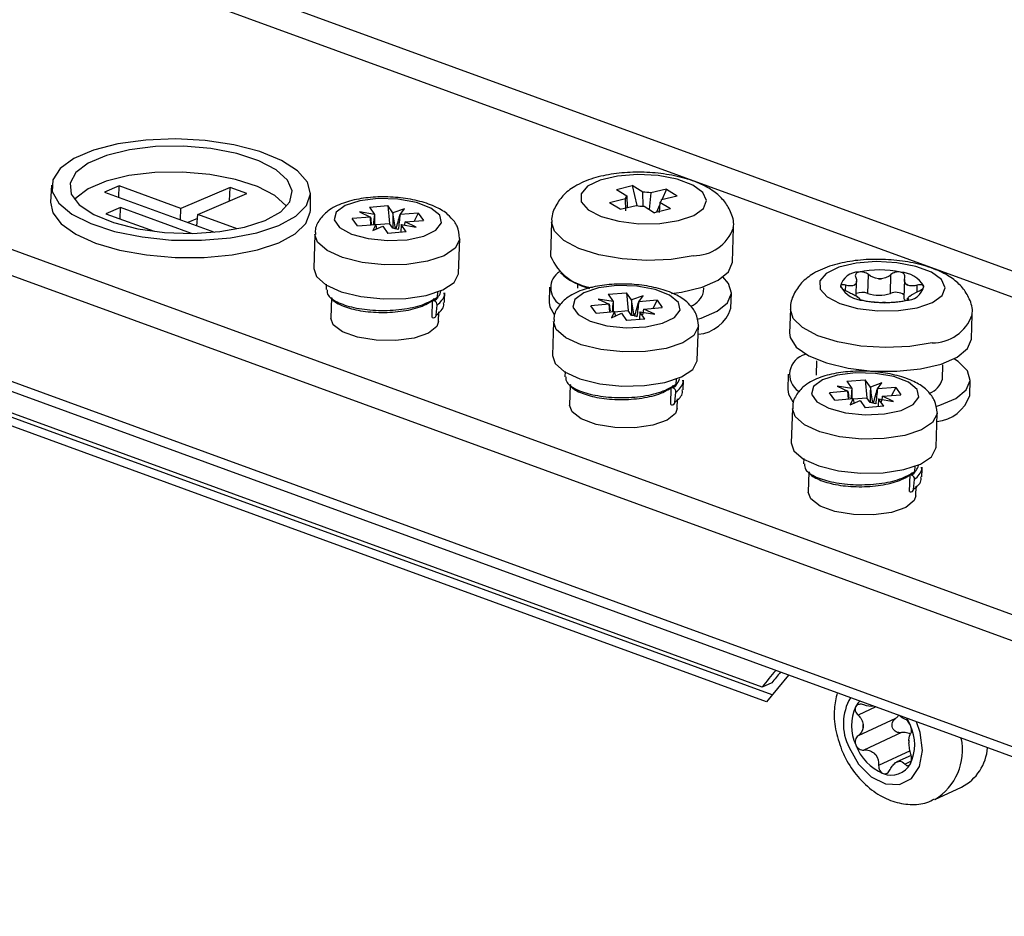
# Model space of a CAD drawing. Header units: millimetres. Extents: x -0.43 to 1.28, y -0.94 to 1.34.
# Tile 81 of 177: x 0.655 to 0.708, y -0.7615 to -0.7132. Entities that reach past the tile are written whole.
import ezdxf

# ---------------------------------------------------------------- set-up
doc = ezdxf.new("R2010")
doc.units = ezdxf.units.MM

msp = doc.modelspace()

# ---------------------------------------------------------------- linework, layer by layer
at = {"color": 250, "linetype": 'Continuous', "lineweight": 25}
for p, q in [((0.650827, -0.705688), (0.735559, -0.736615)), ((0.732749, -0.737012), (0.651349, -0.707301)), ((0.699458, -0.727781), (0.699467, -0.72749)), ((0.703307, -0.727846), (0.703319, -0.727491)), ((0.702839, -0.728262), (0.70284, -0.728227)), ((0.701085, -0.750202), (0.700126, -0.750646)), ((0.702929, -0.752573), (0.701237, -0.753355)), ((0.702997, -0.753131), (0.702657, -0.753287))]:
    msp.add_line(p, q, dxfattribs=at)
at = {"color": 7, "linetype": 'Continuous', "lineweight": 25}
for p, q in [((0.631589, -0.717177), (0.734444, -0.754719)), ((0.733762, -0.755893), (0.630907, -0.718351)), ((0.656693, -0.722097), (0.656638, -0.723016)), ((0.660327, -0.722138), (0.659543, -0.722472)), ((0.66031, -0.722752), (0.660327, -0.722138)), ((0.663655, -0.723353), (0.660327, -0.722138)), ((0.666302, -0.722225), (0.663655, -0.723353)), ((0.666281, -0.722952), (0.666302, -0.722225)), ((0.667209, -0.722556), (0.666302, -0.722225)), ((0.687109, -0.72233), (0.687964, -0.722128)), ((0.688535, -0.722476), (0.687964, -0.722128)), ((0.687964, -0.722128), (0.688209, -0.723201)), ((0.659543, -0.722472), (0.665465, -0.724634)), ((0.664562, -0.723684), (0.667209, -0.722556)), ((0.67063, -0.723458), (0.670633, -0.722538)), ((0.687109, -0.72233), (0.68768, -0.722678)), ((0.68768, -0.722678), (0.687692, -0.723306)), ((0.688549, -0.723237), (0.688535, -0.722476)), ((0.688965, -0.722521), (0.688871, -0.723404)), ((0.689815, -0.72232), (0.688965, -0.722521)), ((0.689539, -0.72287), (0.690389, -0.72267)), ((0.689815, -0.72232), (0.689579, -0.722861)), ((0.689815, -0.72232), (0.690389, -0.72267)), ((0.660402, -0.723303), (0.659617, -0.723637)), ((0.660384, -0.723917), (0.660402, -0.723303)), ((0.664227, -0.724699), (0.660402, -0.723303)), ((0.67381, -0.723281), (0.674801, -0.723199)), ((0.67381, -0.723281), (0.674085, -0.723674)), ((0.675077, -0.723592), (0.674801, -0.723199)), ((0.674801, -0.723199), (0.674893, -0.724166)), ((0.687596, -0.722844), (0.686746, -0.723044)), ((0.68732, -0.723394), (0.686746, -0.723044)), ((0.68732, -0.723394), (0.68817, -0.723194)), ((0.687625, -0.72349), (0.687596, -0.722844)), ((0.688599, -0.723238), (0.68917, -0.723586)), ((0.689442, -0.723176), (0.689276, -0.723557)), ((0.689454, -0.723036), (0.689408, -0.723582)), ((0.690025, -0.723384), (0.689454, -0.723036)), ((0.659617, -0.723637), (0.66222, -0.724587)), ((0.663637, -0.723967), (0.663655, -0.723353)), ((0.664519, -0.724289), (0.664562, -0.723684)), ((0.666679, -0.724457), (0.664562, -0.723684)), ((0.67387, -0.723818), (0.672884, -0.723899)), ((0.674085, -0.723674), (0.673281, -0.72354)), ((0.673281, -0.72354), (0.67387, -0.723818)), ((0.673893, -0.724234), (0.67387, -0.723818)), ((0.674085, -0.723674), (0.674081, -0.724219)), ((0.675698, -0.723368), (0.675077, -0.723592)), ((0.675458, -0.723687), (0.675698, -0.723368)), ((0.676444, -0.723605), (0.675458, -0.723687)), ((0.676444, -0.723605), (0.676212, -0.724043)), ((0.676444, -0.723605), (0.676721, -0.724001)), ((0.689276, -0.723557), (0.689166, -0.723583)), ((0.690025, -0.723384), (0.68917, -0.723586)), ((0.689276, -0.723557), (0.689281, -0.72356)), ((0.630629, -0.723939), (0.733484, -0.76148)), ((0.664547, -0.723896), (0.664037, -0.724113)), ((0.67316, -0.724294), (0.672884, -0.723899)), ((0.67316, -0.724294), (0.674147, -0.724213)), ((0.674147, -0.724213), (0.673989, -0.724552)), ((0.673989, -0.724552), (0.674528, -0.724308)), ((0.674149, -0.724227), (0.674893, -0.724166)), ((0.674528, -0.724308), (0.674804, -0.724701)), ((0.675071, -0.724421), (0.674893, -0.724166)), ((0.67552, -0.724226), (0.675496, -0.724644)), ((0.675795, -0.724619), (0.67552, -0.724226)), ((0.67552, -0.724226), (0.676324, -0.72436)), ((0.675735, -0.724082), (0.676721, -0.724001)), ((0.676324, -0.72436), (0.675735, -0.724082)), ((0.683626, -0.724082), (0.683568, -0.725922)), ((0.693363, -0.726232), (0.693421, -0.724392)), ((0.630939, -0.7246), (0.733794, -0.762141)), ((0.670875, -0.724747), (0.670817, -0.726586)), ((0.675795, -0.724619), (0.674804, -0.724701)), ((0.675207, -0.724447), (0.675266, -0.724426)), ((0.678613, -0.726833), (0.678671, -0.724993)), ((0.700656, -0.727931), (0.700688, -0.726915)), ((0.701868, -0.727932), (0.7019, -0.726916)), ((0.671489, -0.727438), (0.67148, -0.727729)), ((0.685021, -0.727421), (0.685014, -0.72764)), ((0.700022, -0.728067), (0.700047, -0.727276)), ((0.702623, -0.727186), (0.702592, -0.728156)), ((0.67748, -0.728131), (0.677488, -0.727856)), ((0.677851, -0.728022), (0.677834, -0.727903)), ((0.683515, -0.727592), (0.683489, -0.72842)), ((0.686667, -0.727973), (0.687658, -0.727892)), ((0.686667, -0.727973), (0.686942, -0.728367)), ((0.687934, -0.728285), (0.687658, -0.727892)), ((0.687658, -0.727892), (0.687749, -0.728859)), ((0.688555, -0.72806), (0.687934, -0.728285)), ((0.688315, -0.728379), (0.688555, -0.72806)), ((0.691811, -0.727855), (0.691818, -0.727636)), ((0.693284, -0.72873), (0.69331, -0.727902)), ((0.671768, -0.728158), (0.671733, -0.729258)), ((0.677183, -0.729223), (0.677212, -0.728301)), ((0.677305, -0.728203), (0.677212, -0.728301)), ((0.677299, -0.728328), (0.677231, -0.728307)), ((0.677406, -0.729106), (0.677456, -0.728564)), ((0.686727, -0.72851), (0.685741, -0.728592)), ((0.686017, -0.728987), (0.685741, -0.728592)), ((0.686942, -0.728367), (0.686138, -0.728233)), ((0.686138, -0.728233), (0.686727, -0.72851)), ((0.68675, -0.728927), (0.686727, -0.72851)), ((0.686942, -0.728367), (0.686938, -0.728879)), ((0.689301, -0.728298), (0.688315, -0.728379)), ((0.689301, -0.728298), (0.689069, -0.728736)), ((0.689301, -0.728298), (0.689578, -0.728694)), ((0.700215, -0.72824), (0.700216, -0.728211)), ((0.70279, -0.728195), (0.702787, -0.728283)), ((0.67753, -0.729442), (0.677547, -0.728922)), ((0.686017, -0.728987), (0.687004, -0.728906)), ((0.687004, -0.728906), (0.686846, -0.729245)), ((0.686846, -0.729245), (0.687385, -0.729)), ((0.687006, -0.72892), (0.687749, -0.728859)), ((0.687385, -0.729), (0.687661, -0.729394)), ((0.687928, -0.729113), (0.687749, -0.728859)), ((0.688063, -0.72914), (0.688123, -0.729119)), ((0.688377, -0.728918), (0.688353, -0.729337)), ((0.688652, -0.729312), (0.688377, -0.728918)), ((0.688377, -0.728918), (0.689181, -0.729052)), ((0.688592, -0.728775), (0.689578, -0.728694)), ((0.689181, -0.729052), (0.688592, -0.728775)), ((0.696483, -0.728775), (0.696442, -0.730063)), ((0.706237, -0.730372), (0.706278, -0.729085)), ((0.677183, -0.729223), (0.677215, -0.729233)), ((0.683732, -0.729439), (0.683674, -0.731279)), ((0.688652, -0.729312), (0.687661, -0.729394)), ((0.69147, -0.731526), (0.691528, -0.729686)), ((0.694959, -0.749131), (0.647316, -0.731742)), ((0.697895, -0.731562), (0.697871, -0.732332)), ((0.704668, -0.732547), (0.704692, -0.731777)), ((0.695499, -0.749552), (0.647369, -0.731985)), ((0.684346, -0.732131), (0.684337, -0.732421)), ((0.696372, -0.732285), (0.696346, -0.733113)), ((0.695205, -0.74992), (0.647383, -0.732465)), ((0.684625, -0.732851), (0.68459, -0.733951)), ((0.690337, -0.732824), (0.690345, -0.732549)), ((0.690708, -0.732714), (0.690691, -0.732596)), ((0.699523, -0.732666), (0.700515, -0.732584)), ((0.699523, -0.732666), (0.699799, -0.733059)), ((0.70079, -0.732978), (0.700515, -0.732584)), ((0.700515, -0.732584), (0.700606, -0.733551)), ((0.701412, -0.732753), (0.70079, -0.732978)), ((0.701172, -0.733072), (0.701412, -0.732753)), ((0.706141, -0.733423), (0.706167, -0.732595)), ((0.69004, -0.733916), (0.690069, -0.732994)), ((0.690162, -0.732896), (0.690069, -0.732994)), ((0.690156, -0.733021), (0.690088, -0.733)), ((0.690263, -0.733799), (0.690313, -0.733256)), ((0.699584, -0.733203), (0.698597, -0.733284)), ((0.698874, -0.73368), (0.698597, -0.733284)), ((0.699799, -0.733059), (0.698995, -0.732926)), ((0.698995, -0.732926), (0.699584, -0.733203)), ((0.699607, -0.733619), (0.699584, -0.733203)), ((0.699799, -0.733059), (0.699795, -0.733571)), ((0.702158, -0.732991), (0.701172, -0.733072)), ((0.701449, -0.733468), (0.702435, -0.733386)), ((0.702158, -0.732991), (0.701926, -0.733428)), ((0.702158, -0.732991), (0.702435, -0.733386)), ((0.69004, -0.733916), (0.690072, -0.733926)), ((0.690387, -0.734134), (0.690404, -0.733615)), ((0.698874, -0.73368), (0.699861, -0.733599)), ((0.699861, -0.733599), (0.699703, -0.733937)), ((0.699703, -0.733937), (0.700242, -0.733693)), ((0.699863, -0.733613), (0.700606, -0.733551)), ((0.700242, -0.733693), (0.700517, -0.734086)), ((0.700785, -0.733806), (0.700606, -0.733551)), ((0.70092, -0.733833), (0.70098, -0.733811)), ((0.701234, -0.733611), (0.70121, -0.734029)), ((0.701509, -0.734005), (0.701234, -0.733611)), ((0.701234, -0.733611), (0.702038, -0.733745)), ((0.702038, -0.733745), (0.701449, -0.733468)), ((0.696589, -0.734132), (0.696531, -0.735972)), ((0.701509, -0.734005), (0.700517, -0.734086)), ((0.704327, -0.736218), (0.704385, -0.734379)), ((0.697203, -0.736824), (0.697194, -0.737114)), ((0.697482, -0.737544), (0.697447, -0.738644)), ((0.703019, -0.737589), (0.702926, -0.737687)), ((0.703194, -0.737517), (0.703202, -0.737242)), ((0.703565, -0.737407), (0.703548, -0.737289)), ((0.702897, -0.738608), (0.702926, -0.737687)), ((0.703013, -0.737714), (0.702945, -0.737692)), ((0.703119, -0.738492), (0.70317, -0.737949)), ((0.702897, -0.738608), (0.702929, -0.738618)), ((0.703244, -0.738827), (0.70326, -0.738308)), ((0.696381, -0.748486), (0.695205, -0.74992)), ((0.695481, -0.748909), (0.694959, -0.749131)), ((0.702149, -0.750825), (0.700127, -0.75176)), ((0.702462, -0.751589), (0.70044, -0.752524)), ((0.702987, -0.752812), (0.702219, -0.753166)), ((0.704267, -0.75519), (0.705702, -0.754526))]:
    msp.add_line(p, q, dxfattribs=at)
at = {"color": 7, "linetype": 'Continuous', "lineweight": 25, "flags": 128}
for points in [[(0.668936, -0.724273), (0.669845, -0.723773), (0.670421, -0.723196), (0.670632, -0.722574), (0.670468, -0.721939), (0.669936, -0.721327), (0.669067, -0.720769), (0.667906, -0.720297), (0.666516, -0.719935), (0.664972, -0.719703), (0.663358, -0.719614), (0.66176, -0.719672), (0.660265, -0.719874), (0.658953, -0.72021), (0.657894, -0.720661), (0.657147, -0.721203), (0.656751, -0.721806), (0.656727, -0.722439), (0.657077, -0.723067), (0.657783, -0.723656), (0.658805, -0.724174), (0.660089, -0.724594), (0.661566, -0.724893), (0.663155, -0.725055), (0.664772, -0.72507), (0.666329, -0.724939), (0.667743, -0.724668), (0.668936, -0.724273)], [(0.6682, -0.724004), (0.669032, -0.723536), (0.669528, -0.722994), (0.669654, -0.722411), (0.669404, -0.721824), (0.668794, -0.72127), (0.667861, -0.720784), (0.666664, -0.720396), (0.665278, -0.720131), (0.663791, -0.720004), (0.662296, -0.720025), (0.660886, -0.720192), (0.659651, -0.720495), (0.658668, -0.720914), (0.657999, -0.721423), (0.657686, -0.72199), (0.657748, -0.722579), (0.658182, -0.723154), (0.65896, -0.723678), (0.660033, -0.724119), (0.661335, -0.724448), (0.662782, -0.724646), (0.664285, -0.724698), (0.665749, -0.724604), (0.667082, -0.724367), (0.6682, -0.724004)], [(0.66935, -0.723244), (0.669323, -0.723208), (0.668717, -0.722657), (0.66779, -0.722174), (0.6666, -0.721789), (0.665224, -0.721525), (0.663747, -0.7214), (0.662261, -0.721421), (0.660861, -0.721586), (0.659634, -0.721887), (0.658658, -0.722303), (0.657993, -0.722808), (0.657929, -0.722883)], [(0.690462, -0.724012), (0.691275, -0.723733), (0.691795, -0.723359), (0.691965, -0.722931), (0.691767, -0.722495), (0.691222, -0.722098), (0.69039, -0.721783), (0.68936, -0.721585), (0.688244, -0.721524), (0.687163, -0.721608), (0.686234, -0.721828), (0.685558, -0.722158), (0.685208, -0.722565), (0.685222, -0.723003), (0.685599, -0.723425), (0.686297, -0.723786), (0.687241, -0.724046), (0.688329, -0.724177), (0.689443, -0.724166), (0.690462, -0.724012)], [(0.656638, -0.723016), (0.656755, -0.723587), (0.657214, -0.724185), (0.657994, -0.724738), (0.659058, -0.725217), (0.66035, -0.725598), (0.661808, -0.725862), (0.663357, -0.725996), (0.664919, -0.725993), (0.666417, -0.725854), (0.667776, -0.725585), (0.668927, -0.7252), (0.669812, -0.724717), (0.670388, -0.724163), (0.670624, -0.723563), (0.67063, -0.723458)], [(0.677595, -0.72372), (0.677124, -0.723333), (0.676341, -0.72303), (0.675349, -0.722851), (0.674284, -0.72282), (0.673289, -0.722942), (0.672498, -0.7232), (0.672018, -0.723559), (0.671915, -0.723972), (0.672201, -0.724381), (0.672839, -0.724732), (0.673742, -0.724977), (0.674788, -0.725084), (0.675836, -0.725037), (0.676745, -0.724844), (0.677391, -0.72453), (0.677688, -0.724138), (0.677595, -0.72372)], [(0.690077, -0.72793), (0.690617, -0.727856), (0.691724, -0.727595), (0.69259, -0.727221), (0.69315, -0.726762), (0.693362, -0.726253), (0.693363, -0.726232)], [(0.703319, -0.728705), (0.704132, -0.728426), (0.704652, -0.728052), (0.704822, -0.727624), (0.704624, -0.727188), (0.704079, -0.726791), (0.703247, -0.726476), (0.702217, -0.726278), (0.701101, -0.726217), (0.70002, -0.726301), (0.699091, -0.72652), (0.698415, -0.726851), (0.698065, -0.727257), (0.698079, -0.727696), (0.698456, -0.728118), (0.699154, -0.728479), (0.700098, -0.728739), (0.701186, -0.72887), (0.7023, -0.728858), (0.703319, -0.728705)], [(0.670817, -0.726586), (0.67096, -0.727019), (0.671468, -0.727467), (0.672294, -0.72784), (0.673356, -0.728103), (0.674552, -0.72823), (0.675763, -0.728207), (0.676872, -0.728038), (0.67777, -0.727739), (0.678369, -0.727339), (0.67861, -0.726878), (0.678613, -0.726833)], [(0.691467, -0.729327), (0.691671, -0.729265), (0.692537, -0.728891), (0.693097, -0.728433), (0.693309, -0.727923), (0.693158, -0.7274), (0.692838, -0.727044)], [(0.690451, -0.728412), (0.689981, -0.728026), (0.689198, -0.727722), (0.688206, -0.727543), (0.687141, -0.727513), (0.686146, -0.727635), (0.685355, -0.727893), (0.684875, -0.728252), (0.684772, -0.728664), (0.685058, -0.729074), (0.685696, -0.729425), (0.686599, -0.72967), (0.687645, -0.729777), (0.688693, -0.72973), (0.689602, -0.729537), (0.690248, -0.729223), (0.690544, -0.72883), (0.690451, -0.728412)], [(0.683489, -0.72842), (0.68352, -0.728661), (0.683754, -0.729073)], [(0.67753, -0.729442), (0.67744, -0.729707), (0.67699, -0.730073), (0.676222, -0.730341), (0.67524, -0.730475), (0.674175, -0.730458), (0.673172, -0.730291), (0.672366, -0.729997), (0.671866, -0.729615), (0.671733, -0.729258)], [(0.696442, -0.730063), (0.696473, -0.730304), (0.696803, -0.730818), (0.697469, -0.731289), (0.698423, -0.731679), (0.699592, -0.731961), (0.700892, -0.732114), (0.702224, -0.732126), (0.703491, -0.731997), (0.704599, -0.731736), (0.705464, -0.731362), (0.706024, -0.730903), (0.706236, -0.730393), (0.706237, -0.730372)], [(0.683674, -0.731279), (0.683817, -0.731712), (0.684325, -0.73216), (0.68515, -0.732533), (0.686213, -0.732796), (0.687409, -0.732922), (0.68862, -0.7329), (0.689729, -0.732731), (0.690627, -0.732432), (0.691226, -0.732032), (0.691467, -0.731571), (0.69147, -0.731526)], [(0.704324, -0.73402), (0.704528, -0.733958), (0.705394, -0.733584), (0.705954, -0.733125), (0.706166, -0.732616), (0.706015, -0.732093), (0.705512, -0.731596), (0.705329, -0.731476)], [(0.703308, -0.733105), (0.702838, -0.732718), (0.702055, -0.732415), (0.701063, -0.732236), (0.699998, -0.732205), (0.699003, -0.732327), (0.698212, -0.732585), (0.697732, -0.732945), (0.697629, -0.733357), (0.697915, -0.733766), (0.698553, -0.734117), (0.699456, -0.734363), (0.700502, -0.734469), (0.70155, -0.734423), (0.702458, -0.73423), (0.703105, -0.733915), (0.703401, -0.733523), (0.703308, -0.733105)], [(0.696346, -0.733113), (0.696377, -0.733354), (0.696611, -0.733766)], [(0.690387, -0.734134), (0.690297, -0.734399), (0.689847, -0.734765), (0.689079, -0.735034), (0.688097, -0.735168), (0.687032, -0.735151), (0.686028, -0.734983), (0.685222, -0.734689), (0.684722, -0.734308), (0.68459, -0.733951)], [(0.696531, -0.735972), (0.696674, -0.736405), (0.697182, -0.736852), (0.698007, -0.737226), (0.69907, -0.737489), (0.700265, -0.737615), (0.701477, -0.737593), (0.702586, -0.737424), (0.703484, -0.737125), (0.704083, -0.736725), (0.704324, -0.736263), (0.704327, -0.736218)], [(0.703244, -0.738827), (0.703154, -0.739092), (0.702704, -0.739458), (0.701936, -0.739726), (0.700953, -0.739861), (0.699889, -0.739843), (0.698885, -0.739676), (0.698079, -0.739382), (0.697579, -0.739), (0.697447, -0.738644)], [(0.700229, -0.74989), (0.700124, -0.750005), (0.7, -0.750187)], [(0.702948, -0.751202), (0.702824, -0.750935), (0.702757, -0.750813)]]:
    msp.add_lwpolyline(points, dxfattribs=at)
at = {"color": 250, "linetype": 'Continuous', "lineweight": 25, "flags": 128}
for points in [[(0.691254, -0.725901), (0.690056, -0.726099), (0.688744, -0.726158), (0.687416, -0.726074), (0.68617, -0.725855), (0.685098, -0.725515), (0.684281, -0.725081), (0.683778, -0.724584), (0.683626, -0.724096)], [(0.678672, -0.724983), (0.678668, -0.725038), (0.678427, -0.7255), (0.677828, -0.725899), (0.67693, -0.726198), (0.675821, -0.726367), (0.67461, -0.72639), (0.673414, -0.726263), (0.672352, -0.726001), (0.671526, -0.725627), (0.671019, -0.725179), (0.670875, -0.724753)], [(0.704111, -0.730594), (0.702913, -0.730791), (0.701601, -0.73085), (0.700273, -0.730767), (0.699026, -0.730547), (0.697955, -0.730208), (0.697137, -0.729773), (0.696635, -0.729277), (0.696483, -0.728789)], [(0.691529, -0.729676), (0.691525, -0.729731), (0.691284, -0.730192), (0.690685, -0.730592), (0.689787, -0.730891), (0.688678, -0.73106), (0.687467, -0.731082), (0.686271, -0.730956), (0.685209, -0.730693), (0.684383, -0.73032), (0.683875, -0.729872), (0.683732, -0.729446)], [(0.704385, -0.734368), (0.704382, -0.734424), (0.704141, -0.734885), (0.703542, -0.735285), (0.702644, -0.735584), (0.701535, -0.735753), (0.700324, -0.735775), (0.699128, -0.735649), (0.698066, -0.735386), (0.69724, -0.735012), (0.696732, -0.734565), (0.696589, -0.734139)], [(0.699648, -0.752392), (0.700155, -0.753283), (0.700841, -0.753966), (0.701614, -0.754348), (0.702368, -0.754377), (0.703003, -0.754051), (0.703432, -0.753413), (0.703598, -0.752549), (0.703478, -0.751575), (0.703278, -0.751003)]]:
    msp.add_lwpolyline(points, dxfattribs=at)
at = {"color": 7, "linetype": 'Continuous', "lineweight": 25}
for centre, radius, start, end in [((0.687796, -0.722841), 0.0001999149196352, 125.269252, 180.781866), ((0.688508, -0.72483), 0.002353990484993, 78.813616, 89.346569), ((0.688626, -0.720884), 0.0023539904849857, 258.813616, 269.346569), ((0.689339, -0.722873), 0.000199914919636, 305.269252, 0.781866), ((0.674772, -0.726297), 0.0018995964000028, 76.792107, 80.963422), ((0.674884, -0.72585), 0.0014395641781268, 70.560079, 75.555858), ((0.686125, -0.724873), 0.0027638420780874, 202.312065, 263.732009), ((0.684612, -0.727631), 0.001037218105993, 123.471538, 237.771551), ((0.686574, -0.724075), 0.0037016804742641, 228.05471, 255.765048), ((0.700139, -0.727769), 0.0009841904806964, 88.209917, 167.085989), ((0.701291, -0.731996), 0.0053292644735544, 77.833716, 102.139928), ((0.702353, -0.728297), 0.0015124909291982, 29.595371, 87.676443), ((0.700495, -0.726802), 0.0015124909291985, 209.595371, 267.676443), ((0.700391, -0.728026), 0.0007159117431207, 123.931959, 131.363946), ((0.699728, -0.727166), 0.0003747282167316, 300.535334, 314.760572), ((0.701307, -0.724981), 0.0021616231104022, 267.779282, 272.194362), ((0.701306, -0.731275), 0.0041352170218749, 88.833071, 91.140573), ((0.702709, -0.72733), 0.0009841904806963, 268.209917, 347.085989), ((0.702166, -0.728449), 0.00115895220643, 55.941128, 61.330685), ((0.703083, -0.726945), 0.000605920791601, 233.476501, 243.795313), ((0.690691, -0.727542), 0.0011624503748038, 292.067046, 344.42153), ((0.700667, -0.72711), 0.0011589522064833, 235.941128, 241.330685), ((0.699751, -0.728614), 0.0006059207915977, 53.476501, 63.795313), ((0.700354, -0.72872), 0.0008444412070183, 69.10814, 112.90286), ((0.701262, -0.726185), 0.0018487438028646, 250.852569, 289.121075), ((0.702161, -0.728645), 0.0007717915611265, 55.597873, 112.336712), ((0.703106, -0.728394), 0.0003747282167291, 120.535334, 134.760572), ((0.702443, -0.727534), 0.0007159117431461, 303.931959, 311.363946), ((0.677224, -0.728549), 0.0002328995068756, 356.35966, 71.136651), ((0.677338, -0.728136), 0.0001418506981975, 254.403938, 1.735723), ((0.701557, -0.723104), 0.0053292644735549, 257.833716, 282.139928), ((0.701528, -0.724284), 0.0041352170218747, 268.833071, 271.140573), ((0.701527, -0.730579), 0.0021616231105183, 87.779282, 92.194362), ((0.702792, -0.728144), 0.000200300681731, 183.279798, 236.78145), ((0.677264, -0.729099), 0.0001421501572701, 249.962195, 357.225367), ((0.687629, -0.730989), 0.001899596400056, 76.792107, 80.963422), ((0.687741, -0.730543), 0.0014395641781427, 70.560079, 75.555858), ((0.691344, -0.728101), 0.0020395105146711, 274.797475, 342.052135), ((0.69755, -0.732294), 0.001106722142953, 104.177592, 235.041621), ((0.690195, -0.732828), 0.0001418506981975, 254.403938, 1.735723), ((0.703548, -0.732235), 0.0011624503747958, 292.067046, 344.42153), ((0.69008, -0.733241), 0.0002328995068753, 356.35966, 71.136651), ((0.690121, -0.733792), 0.0001421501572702, 249.962195, 357.225367), ((0.700486, -0.735682), 0.00189959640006, 76.792107, 80.963422), ((0.700598, -0.735236), 0.0014395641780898, 70.560079, 75.555858), ((0.7042, -0.732794), 0.0020395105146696, 274.797475, 342.052135), ((0.703052, -0.737521), 0.0001418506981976, 254.403938, 1.735723), ((0.702937, -0.737934), 0.0002328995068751, 356.35966, 71.136651), ((0.702977, -0.738485), 0.0001421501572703, 249.962195, 357.225367), ((0.702201, -0.751216), 0.0024293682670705, 154.927493, 205.176404), ((0.702218, -0.751224), 0.0018129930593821, 177.63202, 182.471877), ((0.699461, -0.751227), 0.0009486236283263, 355.423365, 4.680531), ((0.700749, -0.752236), 0.0024293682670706, 334.927493, 25.176404), ((0.702504, -0.751328), 0.0026662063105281, 200.213358, 247.33947), ((0.703816, -0.752074), 0.0009486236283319, 175.423365, 184.680531), ((0.701059, -0.752076), 0.0018129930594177, 357.63202, 2.471877), ((0.7045, -0.752209), 0.0026099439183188, 297.427137, 355.831018), ((0.70027, -0.753453), 0.0010464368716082, 39.441275, 48.111553), ((0.702467, -0.751349), 0.0020001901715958, 221.509977, 226.042851), ((0.701919, -0.7527), 0.0011755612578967, 247.900608, 331.251146), ((0.702393, -0.753543), 0.0004144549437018, 101.530092, 117.621662), ((0.701992, -0.752414), 0.0007897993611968, 285.363842, 293.787912)]:
    msp.add_arc(centre, radius, start, end, dxfattribs=at)
at = {"color": 250, "linetype": 'Continuous', "lineweight": 25}
for centre, radius, start, end in [((0.691277, -0.723623), 0.0022783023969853, 269.413147, 340.192537), ((0.704134, -0.728316), 0.0022783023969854, 269.413147, 340.192537), ((0.702121, -0.751114), 0.0027839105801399, 149.58016, 207.324039), ((0.702627, -0.752527), 0.0031265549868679, 301.51258, 11.900128)]:
    msp.add_arc(centre, radius, start, end, dxfattribs=at)
at = {"color": 7, "linetype": 'Continuous', "lineweight": 25}
for centre, major_axis, ratio, start_param, end_param in [((0.674567, -0.724998), (-0.0006168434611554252, 0.003372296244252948), 0.149133, 1.18624669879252, 1.314462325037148), ((0.674887, -0.724209), (0.0004253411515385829, 0.004106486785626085), 0.207831, 1.461804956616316, 1.595897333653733), ((0.674583, -0.724634), (-0.000505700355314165, 0.003919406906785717), 0.162505, 4.739092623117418, 4.960380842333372), ((0.675053, -0.724587), (0.001026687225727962, 0.003583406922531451), 0.039318, 4.760203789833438, 4.977655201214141), ((0.674504, -0.724907), (-0.0007561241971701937, 0.003677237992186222), 0.057145, 1.369346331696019, 1.436958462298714), ((0.674975, -0.724868), (0.0007639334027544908, 0.003798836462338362), 0.156739, 4.905355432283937, 4.952078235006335), ((0.687424, -0.72969), (-0.0006168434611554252, 0.003372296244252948), 0.149133, 1.186246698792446, 1.297424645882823), ((0.687744, -0.728901), (0.0004253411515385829, 0.004106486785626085), 0.207831, 1.461804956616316, 1.595897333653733), ((0.68744, -0.729327), (-0.0005057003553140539, 0.003919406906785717), 0.162505, 4.739092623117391, 4.960380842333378), ((0.68791, -0.72928), (0.001026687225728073, 0.00358340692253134), 0.039318, 4.760203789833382, 4.977655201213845), ((0.687361, -0.729599), (-0.0007561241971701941, 0.003677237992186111), 0.057145, 1.369346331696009, 1.436958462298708), ((0.687832, -0.72956), (0.0007639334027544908, 0.003798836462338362), 0.156739, 4.870760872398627, 4.952078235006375), ((0.700281, -0.734383), (-0.0006168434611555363, 0.003372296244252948), 0.149133, 1.186246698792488, 1.29742464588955), ((0.700601, -0.733594), (0.0004253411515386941, 0.004106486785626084), 0.207831, 1.461804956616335, 1.595897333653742), ((0.700297, -0.734019), (-0.0005057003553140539, 0.003919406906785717), 0.162505, 4.739092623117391, 4.960380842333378), ((0.700767, -0.733973), (0.001026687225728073, 0.00358340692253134), 0.039318, 4.760203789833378, 4.977655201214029), ((0.700218, -0.734292), (-0.0007561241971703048, 0.003677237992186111), 0.057145, 1.369346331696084, 1.436958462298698), ((0.700689, -0.734253), (0.0007639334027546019, 0.003798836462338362), 0.156739, 4.870760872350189, 4.952078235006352), ((0.75763, -0.828585), (-0.04365748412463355, 0.09452972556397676), 0.693201, 0.3176053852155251, 0.3328365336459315), ((0.758152, -0.828363), (-0.04365748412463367, 0.09452972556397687), 0.693201, 0.3230253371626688, 0.3328365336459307)]:
    msp.add_ellipse(centre, major_axis=major_axis, ratio=ratio, start_param=start_param, end_param=end_param, dxfattribs=at)
for points, knots in [([(0.6934046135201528, -0.724399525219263), (0.693411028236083, -0.7243668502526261), (0.6934681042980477, -0.7240761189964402), (0.6932912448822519, -0.723527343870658), (0.6929112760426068, -0.7228994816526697), (0.6923387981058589, -0.7223944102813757), (0.6915683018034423, -0.7219703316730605), (0.6905598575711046, -0.7216392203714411), (0.6893753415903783, -0.721436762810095), (0.6881471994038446, -0.7213807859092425), (0.6869488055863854, -0.7214701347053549), (0.6858232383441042, -0.7217126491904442), (0.6849161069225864, -0.7220953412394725), (0.6842190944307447, -0.7226244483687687), (0.6837927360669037, -0.7232650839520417), (0.683591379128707, -0.7238087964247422), (0.6836363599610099, -0.7240881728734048), (0.6836412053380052, -0.7241182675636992)], [0, 0, 0, 0, 0.0082240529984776, 0.0731749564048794, 0.1333311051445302, 0.1969392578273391, 0.2718655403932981, 0.3598669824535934, 0.4466516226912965, 0.5311629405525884, 0.6157917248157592, 0.7024514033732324, 0.7951334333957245, 0.8662664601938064, 0.9300040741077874, 0.9924599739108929, 1, 1, 1, 1]), ([(0.6783846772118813, -0.7240662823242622), (0.6782753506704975, -0.723935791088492), (0.6780124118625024, -0.7236219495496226), (0.6774057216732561, -0.7232591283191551), (0.6765514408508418, -0.7229488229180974), (0.6755029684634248, -0.7227599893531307), (0.6743993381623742, -0.7227110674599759), (0.6733296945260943, -0.7228042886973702), (0.6723556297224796, -0.7230454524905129), (0.6716091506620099, -0.7234146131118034), (0.671114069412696, -0.7239321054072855), (0.670862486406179, -0.7244152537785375), (0.6709009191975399, -0.7246948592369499), (0.6709099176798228, -0.724760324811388)], [0, 0, 0, 0, 0.0653422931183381, 0.1571532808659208, 0.2656254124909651, 0.3747742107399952, 0.4811513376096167, 0.5876927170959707, 0.69676508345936, 0.8136838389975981, 0.8971491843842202, 0.9759189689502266, 1, 1, 1, 1]), ([(0.6786707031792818, -0.7249673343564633), (0.678645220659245, -0.724740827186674), (0.6786083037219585, -0.7244126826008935), (0.6784375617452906, -0.724148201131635), (0.6783846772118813, -0.7240662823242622)], [0, 0, 0, 0, 0.6902663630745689, 1, 1, 1, 1]), ([(0.7062615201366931, -0.7290922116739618), (0.7062679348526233, -0.7290595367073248), (0.7063250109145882, -0.7287688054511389), (0.706148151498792, -0.7282200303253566), (0.7057681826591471, -0.7275921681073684), (0.7051957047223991, -0.7270870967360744), (0.7044252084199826, -0.7266630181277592), (0.7034167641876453, -0.7263319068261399), (0.7022322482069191, -0.7261294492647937), (0.7010041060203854, -0.7260734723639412), (0.6998057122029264, -0.7261628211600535), (0.6986801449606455, -0.7264053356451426), (0.6977730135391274, -0.7267880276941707), (0.6970760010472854, -0.7273171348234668), (0.6966496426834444, -0.7279577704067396), (0.6964482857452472, -0.7285014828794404), (0.6964932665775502, -0.7287808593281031), (0.6964981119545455, -0.7288109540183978)], [0, 0, 0, 0, 0.0082240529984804, 0.0731749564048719, 0.1333311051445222, 0.1969392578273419, 0.2718655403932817, 0.359866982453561, 0.4466516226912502, 0.5311629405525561, 0.6157917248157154, 0.7024514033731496, 0.7951334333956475, 0.8662664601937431, 0.9300040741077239, 0.992459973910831, 1, 1, 1, 1]), ([(0.7001702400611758, -0.726785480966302), (0.7000905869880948, -0.7268042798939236), (0.7000303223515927, -0.7268441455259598), (0.6999714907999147, -0.7269492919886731), (0.6999729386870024, -0.7270125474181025), (0.7000019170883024, -0.7270771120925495)], [0, 0, 0, 0, 0.5, 0.5, 1, 1, 1, 1]), ([(0.7006876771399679, -0.7269152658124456), (0.70062040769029, -0.7268596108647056), (0.7005337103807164, -0.7268166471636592), (0.7003472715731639, -0.7267695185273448), (0.7002500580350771, -0.7267666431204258), (0.7001702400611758, -0.726785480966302)], [0, 0, 0, 0, 0.5, 0.5, 1, 1, 1, 1]), ([(0.7018996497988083, -0.7269155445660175), (0.7018357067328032, -0.7269744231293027), (0.7017604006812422, -0.7270252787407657), (0.7015865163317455, -0.7271046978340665), (0.7014910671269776, -0.7271314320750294), (0.7013897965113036, -0.7271410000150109)], [0, 0, 0, 0, 0.5, 0.5, 1, 1, 1, 1]), ([(0.7024141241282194, -0.7267859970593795), (0.7023279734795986, -0.7267671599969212), (0.7022279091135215, -0.7267698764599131), (0.7020424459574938, -0.7268169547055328), (0.7019599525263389, -0.7268600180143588), (0.7018996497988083, -0.7269155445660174)], [0, 0, 0, 0, 0.5, 0.5, 1, 1, 1, 1]), ([(0.7026413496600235, -0.7270777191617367), (0.7026604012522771, -0.7270130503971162), (0.7026504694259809, -0.7269499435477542), (0.702570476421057, -0.726844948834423), (0.7025004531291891, -0.7268048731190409), (0.7024141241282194, -0.7267859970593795)], [0, 0, 0, 0, 0.5, 0.5, 1, 1, 1, 1]), ([(0.6912415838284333, -0.7287589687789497), (0.6911322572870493, -0.7286284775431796), (0.6908693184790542, -0.7283146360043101), (0.6902626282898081, -0.7279518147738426), (0.6894083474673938, -0.727641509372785), (0.6883598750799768, -0.7274526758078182), (0.6872562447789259, -0.7274037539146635), (0.6861866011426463, -0.7274969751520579), (0.6852125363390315, -0.7277381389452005), (0.6844660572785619, -0.7281072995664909), (0.683970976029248, -0.7286247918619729), (0.6837193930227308, -0.729107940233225), (0.6837578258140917, -0.7293875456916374), (0.6837668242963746, -0.7294530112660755)], [0, 0, 0, 0, 0.0653422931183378, 0.1571532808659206, 0.2656254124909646, 0.3747742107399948, 0.4811513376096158, 0.5876927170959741, 0.6967650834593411, 0.8136838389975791, 0.8971491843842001, 0.9759189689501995, 1, 1, 1, 1]), ([(0.6994671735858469, -0.7274896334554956), (0.6993818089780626, -0.7274684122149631), (0.6993058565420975, -0.7274628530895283), (0.6992005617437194, -0.7274843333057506), (0.699173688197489, -0.7275115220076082), (0.6991801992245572, -0.7275492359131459)], [0, 0, 0, 0, 0.5, 0.5, 1, 1, 1, 1]), ([(0.6991801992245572, -0.7275492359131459), (0.6991866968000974, -0.7275868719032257), (0.6992261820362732, -0.7276339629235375), (0.699351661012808, -0.7277284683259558), (0.6994347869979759, -0.7277744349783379), (0.6995231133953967, -0.7278136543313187)], [0, 0, 0, 0, 0.5, 0.5, 1, 1, 1, 1]), ([(0.7000019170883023, -0.7270771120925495), (0.7000326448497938, -0.72714557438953), (0.7000481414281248, -0.7272119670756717), (0.7000456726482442, -0.7273351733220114), (0.7000274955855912, -0.7273894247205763), (0.6999914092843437, -0.7274316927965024)], [0, 0, 0, 0, 0.5, 0.5, 1, 1, 1, 1]), ([(0.7033185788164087, -0.7274905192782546), (0.7032228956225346, -0.7275129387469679), (0.703131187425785, -0.7275260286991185), (0.7029583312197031, -0.7275277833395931), (0.7028805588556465, -0.7275160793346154), (0.7028151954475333, -0.7274890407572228)], [0, 0, 0, 0, 0.5, 0.5, 1, 1, 1, 1]), ([(0.7036679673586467, -0.7275502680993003), (0.7036614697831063, -0.7275126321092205), (0.7036213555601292, -0.7274854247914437), (0.7034935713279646, -0.7274637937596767), (0.703408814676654, -0.7274693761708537), (0.7033185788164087, -0.7274905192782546)], [0, 0, 0, 0, 0.5, 0.5, 1, 1, 1, 1]), ([(0.7033745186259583, -0.7278145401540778), (0.703461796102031, -0.7277752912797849), (0.7035393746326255, -0.7277294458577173), (0.7036469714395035, -0.727635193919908), (0.703674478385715, -0.7275879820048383), (0.7036679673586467, -0.7275502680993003)], [0, 0, 0, 0, 0.5, 0.5, 1, 1, 1, 1]), ([(0.6715294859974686, -0.7277300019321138), (0.6715317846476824, -0.7278345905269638), (0.6715372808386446, -0.7280846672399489), (0.6721096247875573, -0.7284529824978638), (0.6730691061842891, -0.728747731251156), (0.6742936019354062, -0.7288797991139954), (0.6755655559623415, -0.7288166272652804), (0.6767353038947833, -0.7285698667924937), (0.6772317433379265, -0.7282774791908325), (0.6774797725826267, -0.7281313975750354)], [0, 0, 0, 0, 0.1069950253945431, 0.2558306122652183, 0.404658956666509, 0.5535137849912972, 0.7022865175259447, 0.8512574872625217, 1, 1, 1, 1]), ([(0.677844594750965, -0.7284332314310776), (0.6778494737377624, -0.7283447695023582), (0.6778592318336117, -0.728167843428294), (0.6778692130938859, -0.7279909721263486), (0.6778742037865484, -0.7279025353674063)], [0, 0, 0, 0, 0.4999937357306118, 1, 1, 1, 1]), ([(0.6995231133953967, -0.7278136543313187), (0.6996167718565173, -0.7278552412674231), (0.6997066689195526, -0.7278994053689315), (0.6998766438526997, -0.7279887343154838), (0.6999534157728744, -0.7280320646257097), (0.7000184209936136, -0.7280704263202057)], [0, 0, 0, 0, 0.5, 0.5, 1, 1, 1, 1]), ([(0.6717752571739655, -0.7281636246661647), (0.6717778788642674, -0.7281787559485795), (0.6718037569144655, -0.7283281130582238), (0.6722833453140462, -0.7285908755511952), (0.6731592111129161, -0.7288647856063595), (0.6743137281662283, -0.7289846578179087), (0.6755046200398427, -0.7289219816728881), (0.6766018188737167, -0.7286869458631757), (0.6770672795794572, -0.7284104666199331), (0.6772998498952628, -0.72827232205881)], [0, 0, 0, 0, 0.0184420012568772, 0.1820363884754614, 0.3456236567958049, 0.5092369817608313, 0.6727694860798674, 0.8364972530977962, 1, 1, 1, 1]), ([(0.6774056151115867, -0.7291063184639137), (0.677605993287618, -0.7289334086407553), (0.6778546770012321, -0.7287188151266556), (0.6778083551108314, -0.7284799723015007), (0.677799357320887, -0.7284335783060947)], [0, 0, 0, 0, 0.8057551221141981, 1, 1, 1, 1]), ([(0.7001988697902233, -0.728233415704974), (0.7001974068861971, -0.7282351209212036), (0.7001927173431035, -0.7282405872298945), (0.7002388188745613, -0.7282611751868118), (0.7003235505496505, -0.7282879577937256), (0.7004001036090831, -0.7283056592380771), (0.7004340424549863, -0.728313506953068)], [0, 0, 0, 0, 0.1430361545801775, 0.4585223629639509, 0.7599426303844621, 1, 1, 1, 1]), ([(0.7002068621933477, -0.7282111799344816), (0.7002096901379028, -0.7282155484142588), (0.7002146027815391, -0.7282231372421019), (0.7002045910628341, -0.72822546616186), (0.7002003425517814, -0.7282264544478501)], [0, 0, 0, 0, 0.5756461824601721, 1, 1, 1, 1]), ([(0.7004340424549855, -0.728313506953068), (0.7005201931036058, -0.728332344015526), (0.7006196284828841, -0.7283495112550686), (0.7008027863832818, -0.7283753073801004), (0.7008836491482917, -0.7283837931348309), (0.7009420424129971, -0.728388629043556)], [0, 0, 0, 0, 0.5, 0.5, 1, 1, 1, 1]), ([(0.7009420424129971, -0.728388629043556), (0.7010039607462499, -0.728393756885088), (0.7010774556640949, -0.7284001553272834), (0.7012484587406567, -0.728411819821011), (0.7013429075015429, -0.7284167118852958), (0.7014438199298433, -0.7284184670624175)], [0, 0, 0, 0, 0.5, 0.5, 1, 1, 1, 1]), ([(0.7021540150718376, -0.7283889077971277), (0.7022231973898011, -0.7283840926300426), (0.7023115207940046, -0.7283756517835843), (0.702500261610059, -0.7283500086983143), (0.7025981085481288, -0.7283328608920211), (0.702677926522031, -0.7283140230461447)], [0, 0, 0, 0, 0.5, 0.5, 1, 1, 1, 1]), ([(0.702677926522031, -0.7283140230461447), (0.7027575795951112, -0.7282952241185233), (0.7028172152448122, -0.7282752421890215), (0.7028737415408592, -0.7282429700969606), (0.7028706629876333, -0.728231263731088), (0.702839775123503, -0.7282270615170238)], [0, 0, 0, 0, 0.5, 0.5, 1, 1, 1, 1]), ([(0.7028397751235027, -0.7282270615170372), (0.7028091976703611, -0.7282231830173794), (0.7027765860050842, -0.7282190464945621), (0.7027912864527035, -0.7281967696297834), (0.702792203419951, -0.7281953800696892)], [0, 0, 0, 0, 0.9376231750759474, 1, 1, 1, 1]), ([(0.6915276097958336, -0.7296600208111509), (0.691502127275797, -0.7294335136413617), (0.6914652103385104, -0.7291053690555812), (0.6912944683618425, -0.7288408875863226), (0.6912415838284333, -0.7287589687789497)], [0, 0, 0, 0, 0.690266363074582, 0.9999999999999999, 0.9999999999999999, 0.9999999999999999, 0.9999999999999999]), ([(0.7040984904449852, -0.7334516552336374), (0.7039891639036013, -0.7333211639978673), (0.7037262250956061, -0.7330073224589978), (0.7031195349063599, -0.7326445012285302), (0.7022652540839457, -0.7323341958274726), (0.7012167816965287, -0.7321453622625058), (0.7001131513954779, -0.7320964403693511), (0.6990435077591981, -0.7321896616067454), (0.6980694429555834, -0.732430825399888), (0.697322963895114, -0.7327999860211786), (0.6968278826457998, -0.7333174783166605), (0.6965762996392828, -0.7338006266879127), (0.6966147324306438, -0.7340802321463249), (0.6966237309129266, -0.7341456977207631)], [0, 0, 0, 0, 0.0653422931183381, 0.1571532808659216, 0.2656254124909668, 0.3747742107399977, 0.4811513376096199, 0.5876927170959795, 0.6967650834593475, 0.8136838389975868, 0.8971491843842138, 0.9759189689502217, 1, 1, 1, 1]), ([(0.6843863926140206, -0.7324226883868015), (0.6843886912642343, -0.7325272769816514), (0.6843941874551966, -0.7327773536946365), (0.6849665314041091, -0.7331456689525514), (0.6859260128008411, -0.7334404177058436), (0.687150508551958, -0.7335724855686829), (0.6884224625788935, -0.7335093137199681), (0.6895922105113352, -0.7332625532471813), (0.6900886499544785, -0.7329701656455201), (0.6903366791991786, -0.732824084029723)], [0, 0, 0, 0, 0.1069950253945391, 0.2558306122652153, 0.4046589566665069, 0.5535137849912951, 0.7022865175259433, 0.851257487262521, 1, 1, 1, 1]), ([(0.6846255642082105, -0.7328269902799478), (0.6846292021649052, -0.7328519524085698), (0.6846524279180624, -0.7330113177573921), (0.6851368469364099, -0.7332837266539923), (0.686017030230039, -0.7335574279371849), (0.6871703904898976, -0.733677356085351), (0.6883615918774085, -0.733614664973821), (0.6894587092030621, -0.7333796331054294), (0.6899241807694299, -0.7331031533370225), (0.6901567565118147, -0.7329650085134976)], [0, 0, 0, 0, 0.0300251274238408, 0.1916889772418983, 0.3533457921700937, 0.5150283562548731, 0.6766310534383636, 0.8384267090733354, 1, 1, 1, 1]), ([(0.6907015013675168, -0.7331259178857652), (0.6907063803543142, -0.7330374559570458), (0.6907161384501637, -0.7328605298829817), (0.690726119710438, -0.7326836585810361), (0.6907311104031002, -0.7325952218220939)], [0, 0, 0, 0, 0.4999937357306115, 1, 1, 1, 1]), ([(0.6902625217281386, -0.7337990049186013), (0.6904628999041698, -0.733626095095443), (0.6907115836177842, -0.7334115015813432), (0.6906652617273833, -0.7331726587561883), (0.690656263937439, -0.7331262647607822)], [0, 0, 0, 0, 0.8057551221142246, 1, 1, 1, 1]), ([(0.7043845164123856, -0.7343527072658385), (0.704359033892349, -0.7341262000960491), (0.7043221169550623, -0.7337980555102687), (0.7041513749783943, -0.7335335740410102), (0.7040984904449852, -0.7334516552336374)], [0, 0, 0, 0, 0.690266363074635, 1, 1, 1, 1]), ([(0.6972432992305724, -0.737115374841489), (0.6972455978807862, -0.737219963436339), (0.6972510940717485, -0.737470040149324), (0.697823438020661, -0.737838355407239), (0.6987829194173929, -0.7381331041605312), (0.70000741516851, -0.7382651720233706), (0.7012793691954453, -0.7382020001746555), (0.7024491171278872, -0.7379552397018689), (0.7029455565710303, -0.7376628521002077), (0.7031935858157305, -0.7375167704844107)], [0, 0, 0, 0, 0.1069950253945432, 0.2558306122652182, 0.4046589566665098, 0.5535137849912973, 0.7022865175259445, 0.8512574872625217, 1, 1, 1, 1]), ([(0.6974824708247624, -0.7375196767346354), (0.6974861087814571, -0.7375446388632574), (0.6975093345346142, -0.7377040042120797), (0.6979937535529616, -0.7379764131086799), (0.698873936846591, -0.7382501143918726), (0.7000272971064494, -0.7383700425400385), (0.7012184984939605, -0.7383073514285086), (0.7023156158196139, -0.7380723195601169), (0.7027810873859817, -0.7377958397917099), (0.7030136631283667, -0.7376576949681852)], [0, 0, 0, 0, 0.0300251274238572, 0.1916889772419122, 0.3533457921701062, 0.5150283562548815, 0.6766310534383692, 0.8384267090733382, 1, 1, 1, 1]), ([(0.7035584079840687, -0.7378186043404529), (0.7035632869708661, -0.7377301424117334), (0.7035730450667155, -0.7375532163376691), (0.7035830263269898, -0.7373763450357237), (0.7035880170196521, -0.7372879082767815)], [0, 0, 0, 0, 0.4999937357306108, 1, 1, 1, 1]), ([(0.7031194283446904, -0.7384916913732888), (0.7033198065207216, -0.7383187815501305), (0.703568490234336, -0.7381041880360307), (0.7035221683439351, -0.737865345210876), (0.7035131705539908, -0.7378189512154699)], [0, 0, 0, 0, 0.8057551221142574, 1, 1, 1, 1]), ([(0.6990039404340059, -0.7494430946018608), (0.6989399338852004, -0.7497282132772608), (0.6987989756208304, -0.750356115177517), (0.6988737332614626, -0.7514176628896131), (0.6991176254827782, -0.7521408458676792), (0.6992412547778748, -0.7525074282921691)], [0, 0, 0, 0, 0.2908542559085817, 0.6405330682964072, 1, 1, 1, 1]), ([(0.7000002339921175, -0.7501867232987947), (0.6999640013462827, -0.7502504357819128), (0.6999572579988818, -0.750332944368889), (0.700003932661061, -0.7504992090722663), (0.7000557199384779, -0.7505800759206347), (0.7001261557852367, -0.750645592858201)], [0, 0, 0, 0, 0.5, 0.5, 1, 1, 1, 1]), ([(0.7004380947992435, -0.7500970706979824), (0.7003501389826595, -0.7500620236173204), (0.7002597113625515, -0.750049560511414), (0.7001015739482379, -0.7500796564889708), (0.700036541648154, -0.7501228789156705), (0.7000002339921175, -0.7501867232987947)], [0, 0, 0, 0, 0.5, 0.5, 1, 1, 1, 1]), ([(0.7001261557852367, -0.750645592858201), (0.7002008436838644, -0.7507150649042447), (0.7002641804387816, -0.7507923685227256), (0.700362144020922, -0.7509638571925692), (0.7003945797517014, -0.7510549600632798), (0.7004062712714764, -0.7511492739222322)], [0, 0, 0, 0, 0.5, 0.5, 1, 1, 1, 1]), ([(0.7024620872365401, -0.751588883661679), (0.7023688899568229, -0.751602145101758), (0.7022711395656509, -0.7515887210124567), (0.7020972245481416, -0.7514986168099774), (0.7020265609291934, -0.7514239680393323), (0.7019506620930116, -0.7512393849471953), (0.7019491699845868, -0.7511367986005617), (0.7020103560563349, -0.7509560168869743), (0.7020718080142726, -0.7508789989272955), (0.702148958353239, -0.7508250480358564)], [0, 0, 0, 0, 0.25, 0.25, 0.5, 0.5, 0.75, 0.75, 1, 1, 1, 1]), ([(0.7021489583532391, -0.7508250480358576), (0.7021747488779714, -0.7508066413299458), (0.7022416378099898, -0.7507589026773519), (0.702289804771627, -0.7506934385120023), (0.702319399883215, -0.7506532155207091)], [0, 0, 0, 0, 0.3855723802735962, 1, 1, 1, 1]), ([(0.7026552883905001, -0.7508608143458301), (0.7026072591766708, -0.7508432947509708), (0.7025170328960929, -0.7508103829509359), (0.7024021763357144, -0.75071052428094), (0.7023484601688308, -0.7506638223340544)], [0, 0, 0, 0, 0.5323195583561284, 1, 1, 1, 1]), ([(0.7029479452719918, -0.751202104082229), (0.7029115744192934, -0.751113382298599), (0.7028608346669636, -0.7510303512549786), (0.7027541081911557, -0.7509087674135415), (0.7027001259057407, -0.7508715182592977), (0.7026552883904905, -0.7508608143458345)], [0, 0, 0, 0, 0.5, 0.5, 1, 1, 1, 1]), ([(0.7029684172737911, -0.7516246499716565), (0.7029958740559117, -0.7515927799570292), (0.7030107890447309, -0.7515349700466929), (0.7030054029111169, -0.7513832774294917), (0.7029843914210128, -0.7512910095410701), (0.7029479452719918, -0.751202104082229)], [0, 0, 0, 0, 0.5, 0.5, 1, 1, 1, 1]), ([(0.7001271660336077, -0.7517598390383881), (0.7000567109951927, -0.751811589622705), (0.7000052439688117, -0.7518862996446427), (0.6999588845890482, -0.752061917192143), (0.6999656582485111, -0.752160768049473), (0.7000021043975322, -0.7522496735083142)], [0, 0, 0, 0, 0.5, 0.5, 1, 1, 1, 1]), ([(0.7029427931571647, -0.7516672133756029), (0.7028997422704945, -0.7516452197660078), (0.7027725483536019, -0.751580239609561), (0.7026002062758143, -0.751572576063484), (0.70248404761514, -0.7515862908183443), (0.7024620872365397, -0.7515888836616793)], [0, 0, 0, 0, 0.2932419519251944, 0.8663838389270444, 1, 1, 1, 1]), ([(0.7000021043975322, -0.7522496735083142), (0.7000384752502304, -0.7523383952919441), (0.7001033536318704, -0.7524148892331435), (0.7002618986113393, -0.7525125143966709), (0.7003525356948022, -0.7525328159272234), (0.7004402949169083, -0.7525236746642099)], [0, 0, 0, 0, 0.5, 0.5, 1, 1, 1, 1]), ([(0.7029694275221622, -0.7527388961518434), (0.7029402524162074, -0.7526483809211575), (0.7029176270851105, -0.7525522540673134), (0.7028844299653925, -0.7523508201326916), (0.7028744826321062, -0.7522493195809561), (0.7028708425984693, -0.7521512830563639)], [0, 0, 0, 0, 0.5, 0.5, 1, 1, 1, 1]), ([(0.6992412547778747, -0.752507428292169), (0.6993332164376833, -0.7527104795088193), (0.6995885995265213, -0.7532743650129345), (0.7001913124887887, -0.7541068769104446), (0.7010389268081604, -0.754851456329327), (0.7019769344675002, -0.7553226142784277), (0.7029171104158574, -0.7554902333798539), (0.7037070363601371, -0.7554409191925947), (0.7041079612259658, -0.7552267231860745), (0.7042409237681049, -0.7551556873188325)], [0, 0, 0, 0, 0.0994613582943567, 0.2762102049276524, 0.4567092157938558, 0.6192724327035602, 0.7747858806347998, 0.925310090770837, 0.9999999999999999, 0.9999999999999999, 0.9999999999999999, 0.9999999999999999]), ([(0.7004402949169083, -0.7525236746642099), (0.7005333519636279, -0.7525139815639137), (0.700626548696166, -0.7525205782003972), (0.7008087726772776, -0.7525704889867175), (0.7008941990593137, -0.7526131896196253), (0.700968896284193, -0.7526744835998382)], [0, 0, 0, 0, 0.5, 0.5, 1, 1, 1, 1]), ([(0.7029498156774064, -0.7532650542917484), (0.7029860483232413, -0.7532013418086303), (0.7030069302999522, -0.7531122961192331), (0.7030120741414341, -0.752922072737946), (0.702996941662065, -0.7528242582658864), (0.7029694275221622, -0.7527388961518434)], [0, 0, 0, 0, 0.5, 0.5, 1, 1, 1, 1]), ([(0.7012368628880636, -0.7533550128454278), (0.7012328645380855, -0.7534517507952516), (0.7012535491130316, -0.7535473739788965), (0.7013394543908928, -0.7537048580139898), (0.7014041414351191, -0.7537637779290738), (0.7014768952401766, -0.753788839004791)], [0, 0, 0, 0, 0.5, 0.5, 1, 1, 1, 1]), ([(0.7018619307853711, -0.7535703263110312), (0.7019030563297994, -0.7534806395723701), (0.7019532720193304, -0.7534005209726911), (0.7020699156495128, -0.7532639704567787), (0.7021341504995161, -0.7532103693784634), (0.7022011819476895, -0.753175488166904)], [0, 0, 0, 0, 0.5, 0.5, 1, 1, 1, 1]), ([(0.7026574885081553, -0.753287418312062), (0.702702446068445, -0.7533423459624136), (0.7027563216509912, -0.7533717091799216), (0.7028627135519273, -0.7533655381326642), (0.70291350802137, -0.7533288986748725), (0.7029498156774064, -0.7532650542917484)], [0, 0, 0, 0, 0.5, 0.5, 1, 1, 1, 1]), ([(0.7014768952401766, -0.753788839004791), (0.7015494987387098, -0.7538138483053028), (0.7016281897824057, -0.7538045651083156), (0.7017659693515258, -0.7537239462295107), (0.7018231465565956, -0.7536549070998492), (0.7018619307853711, -0.7535703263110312)], [0, 0, 0, 0, 0.5, 0.5, 1, 1, 1, 1])]:
    msp.add_open_spline(points, degree=3, knots=knots, dxfattribs=at)
for points in [[(0.675076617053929, -0.7235923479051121), (0.6750746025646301, -0.7238683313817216), (0.6750726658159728, -0.7241444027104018), (0.6750708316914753, -0.7244205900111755)], [(0.6754582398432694, -0.7236867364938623), (0.6754267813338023, -0.723955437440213), (0.675395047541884, -0.7242241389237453), (0.6753629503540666, -0.7244928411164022)], [(0.7012232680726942, -0.7271409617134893), (0.7010187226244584, -0.7271217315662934), (0.7008300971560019, -0.7270330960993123), (0.7006876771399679, -0.7269152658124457)], [(0.6999179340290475, -0.7274883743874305), (0.6998104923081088, -0.7275423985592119), (0.6996479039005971, -0.7275345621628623), (0.6994671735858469, -0.7274896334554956)], [(0.7027221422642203, -0.7274323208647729), (0.7026253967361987, -0.7273477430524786), (0.7026010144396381, -0.7272146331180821), (0.7026413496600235, -0.7270777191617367)], [(0.7029156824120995, -0.728071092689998), (0.7030238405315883, -0.7279944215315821), (0.703189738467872, -0.7278976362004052), (0.7033745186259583, -0.7278145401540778)], [(0.6879335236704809, -0.7282850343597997), (0.6879315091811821, -0.7285610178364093), (0.6879295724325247, -0.7288370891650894), (0.6879277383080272, -0.7291132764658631)], [(0.6883151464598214, -0.7283794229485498), (0.6882836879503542, -0.7286481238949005), (0.6882519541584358, -0.7289168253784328), (0.6882198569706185, -0.7291855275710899)], [(0.7001114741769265, -0.7281271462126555), (0.7001546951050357, -0.7281546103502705), (0.7001840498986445, -0.728175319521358), (0.7002005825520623, -0.7281910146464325)], [(0.7016103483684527, -0.7284185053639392), (0.7018156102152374, -0.7284150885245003), (0.7020075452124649, -0.7283991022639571), (0.7021540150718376, -0.7283889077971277)], [(0.7028243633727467, -0.7281440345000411), (0.7028297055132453, -0.7281388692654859), (0.7028356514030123, -0.7281334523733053), (0.7028422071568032, -0.728127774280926)], [(0.7007904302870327, -0.7329777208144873), (0.700788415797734, -0.7332537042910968), (0.7007864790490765, -0.733529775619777), (0.7007846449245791, -0.7338059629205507)], [(0.7011720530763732, -0.7330721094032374), (0.701140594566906, -0.7333408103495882), (0.7011088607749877, -0.7336095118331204), (0.7010767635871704, -0.7338782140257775)], [(0.700966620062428, -0.750163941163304), (0.7008173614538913, -0.7501966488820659), (0.7006243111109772, -0.7501712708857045), (0.7004380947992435, -0.7500970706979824)], [(0.7004064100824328, -0.7513023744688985), (0.7003833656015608, -0.7514880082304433), (0.7002763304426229, -0.7516502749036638), (0.7001271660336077, -0.7517598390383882)], [(0.702870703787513, -0.7519981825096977), (0.7028776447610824, -0.7518199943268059), (0.70291028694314, -0.7516921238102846), (0.7029684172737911, -0.7516246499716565)], [(0.7010783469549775, -0.7527887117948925), (0.7011965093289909, -0.7529453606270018), (0.7012453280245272, -0.7531502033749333), (0.7012368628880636, -0.7533550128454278)], [(0.7023104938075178, -0.7531366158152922), (0.7024436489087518, -0.7531113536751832), (0.7025623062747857, -0.7531711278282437), (0.7026574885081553, -0.753287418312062)]]:
    msp.add_open_spline(points, degree=3, dxfattribs=at)
at = {"color": 250, "linetype": 'Continuous', "lineweight": 25}
for points in [[(0.6772988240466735, -0.7283283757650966), (0.6774923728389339, -0.7281710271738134), (0.6776167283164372, -0.7279985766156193), (0.6776653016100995, -0.7278177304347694)], [(0.6774559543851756, -0.7285635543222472), (0.6776635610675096, -0.728396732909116), (0.6777976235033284, -0.7282139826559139), (0.6778514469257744, -0.7280215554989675)], [(0.6901557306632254, -0.7330210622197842), (0.6903492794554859, -0.7328637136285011), (0.690473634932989, -0.7326912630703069), (0.6905222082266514, -0.732510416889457)], [(0.6903128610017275, -0.7332562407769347), (0.6905204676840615, -0.7330894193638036), (0.6906545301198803, -0.7329066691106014), (0.6907083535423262, -0.7327142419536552)], [(0.7030126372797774, -0.7377137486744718), (0.7032061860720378, -0.7375564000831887), (0.7033305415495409, -0.7373839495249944), (0.7033791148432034, -0.7372031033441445)], [(0.7031697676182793, -0.7379489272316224), (0.7033773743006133, -0.7377821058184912), (0.7035114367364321, -0.737599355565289), (0.7035652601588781, -0.7374069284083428)]]:
    msp.add_open_spline(points, degree=3, dxfattribs=at)

doc.saveas('drawing.dxf')
